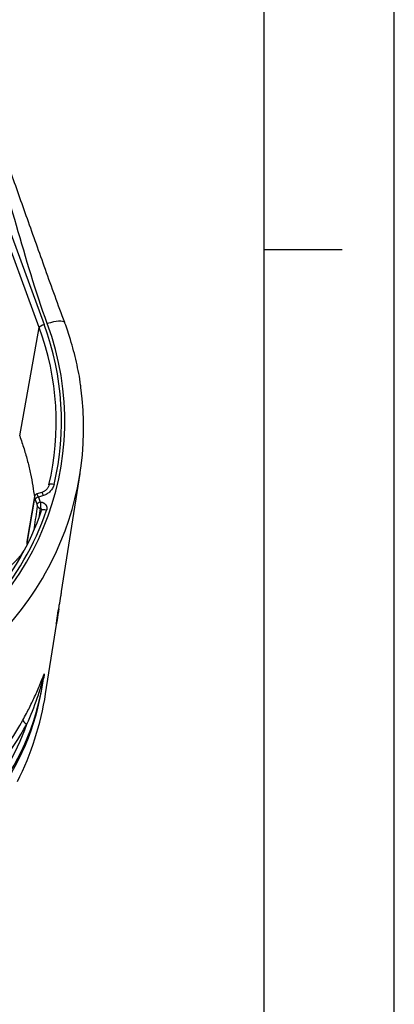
# Model space of a CAD drawing. Extents: x 2651 to 7771, y -1163 to 1075.
# Tile 30 of 256: x 3762 to 3791, y -539 to -464. Entities that reach past the tile are written whole.
import ezdxf

# ---------------------------------------------------------------- set-up
doc = ezdxf.new("R2010")
doc.units = 0
doc.header["$LTSCALE"] = 10
doc.layers.get('0').update_dxf_attribs({"linetype": 'CONTINUOUS'})
for name, color, linetype in [('1', 7, 'CONTINUOUS'), ('BOX', 4, 'CONTINUOUS'), ('DIM', 3, 'CONTINUOUS')]:
    doc.layers.add(name, color=color, linetype=linetype)

# ---------------------------------------------------------------- blocks, each defined once
blk = doc.blocks.new('dg')
at = {"color": 4}
blk.add_line((1136, 682), (1130, 682), dxfattribs=at)
at = {"layer": 'BOX', "color": 3}
for points in [[(0, 0), (1140, 0), (1140, 820), (0, 820)], [(10, 10), (1130, 10), (1130, 810), (10, 810)]]:
    blk.add_lwpolyline(points, close=True, dxfattribs=at)

msp = doc.modelspace()

# ---------------------------------------------------------------- linework, layer by layer
at = {"layer": '1', "color": 253, "linetype": 'Continuous'}
for p, q in [((3763.397, -487.349), (3757.944, -472.504)), ((3758.322, -472.27), (3763.775, -487.114)), ((3761.895, -495.675), (3763.397, -487.349)), ((3763.039, -500.459), (3762.454, -503.915)), ((3763.226, -500.91), (3763.087, -500.533)), ((3763.718, -500.257), (3763.34, -500.376)), ((3763.34, -500.376), (3763.478, -500.753)), ((3762.454, -503.915), (3762.486, -504.003)), ((3764.854, -509.175), (3764.872, -509.169)), ((3763.788, -513.959), (3763.737, -514.285))]:
    msp.add_line(p, q, dxfattribs=at)
at = {"layer": '1', "color": 7, "linetype": 'Continuous'}
for p, q in [((3765.115, -507.637), (3766.533, -498.563)), ((3763.584, -500.015), (3763.206, -500.135)), ((3763.585, -500.015), (3763.584, -500.015)), ((3763.028, -500.341), (3762.443, -503.797)), ((3764.714, -510.073), (3764.864, -509.11)), ((3763.887, -515.498), (3764.822, -509.514)), ((3763.653, -514.828), (3763.704, -514.502)), ((3763.774, -514.016), (3763.772, -514.024))]:
    msp.add_line(p, q, dxfattribs=at)
at = {"layer": '1', "color": 253, "linetype": 'Continuous'}
for centre, major_axis, ratio, start_param, end_param in [((3741.513, -494.154), (-23.59, 3.686), 0.94591, 2.207966, 3.625384), ((3763.756, -487.236), (-0.358, -0.131), 0.287197, 4.554188, 6.116258), ((3741.513, -494.154), (23.336, -3.646), 0.94591, 6.210332, 6.766977), ((3763.941, -487.526), (1.431, 0.526), 0.287197, 6.378645, 7.695781), ((3764.517, -499.519), (-0.371, 0.088), 0.323569, 4.737349, 6.109359), ((3763.32, -500.498), (-0.115, 0.363), 0.150905, 5.007164, 6.283672), ((3763.698, -500.379), (-0.115, 0.363), 0.150905, 5.007164, 6.253713), ((3763.279, -500.384), (0.25, -0.042), 0.94838, 3.140693, 3.637507), ((3763.081, -500.574), (0.038, -0.121), 0.150905, 1.865571, 3.427641), ((3763.327, -500.458), (-0.238, -0.088), 0.287197, 4.554188, 6.124985), ((3763.465, -500.834), (-0.238, -0.088), 0.287197, 4.554188, 6.124985), ((3741.513, -494.154), (23.337, -3.646), 0.94591, 5.371294, 6.117549), ((3763.504, -500.998), (-0.251, 0.036), 0.943396, 0.472358, 1.591355), ((3763.943, -501.512), (-0.36, 0.123), 0.319989, 4.768879, 6.335312), ((3741.437, -494.642), (25.096, -3.921), 0.94591, 5.349559, 5.985647), ((3764.15, -514.075), (-0.376, 0.059), 0.94591, 6.120458, 6.283183), ((3762.472, -517.695), (0.333, -0.185), 0.306318, 3.25411, 4.824906), ((3739.643, -506.122), (25.472, -3.98), 0.94591, 5.349559, 5.947466), ((3742.392, -511.047), (-20.955, 3.274), 0.94591, 2.207966, 2.961556)]:
    msp.add_ellipse(centre, major_axis=major_axis, ratio=ratio, start_param=start_param, end_param=end_param, dxfattribs=at)
at = {"layer": '1', "color": 7, "linetype": 'Continuous'}
for centre, major_axis, ratio, start_param, end_param in [((3741.494, -494.275), (-22.959, 3.587), 0.94591, 3.06874, 3.625384), ((3763.941, -487.526), (1.431, 0.526), 0.287197, 6.282924, 6.378645), ((3741.437, -494.642), (25.096, -3.921), 0.94591, 5.985647, 6.558705), ((3764.517, -499.519), (-0.371, 0.088), 0.323569, 6.10936, 6.299419), ((3741.494, -494.275), (-22.961, 3.587), 0.94591, 2.240446, 2.975957), ((3762.693, -503.839), (0.25, -0.042), 0.94838, 3.141578, 3.637507), ((3742.373, -511.169), (21.331, -3.333), 0.94591, 5.349559, 6.306806), ((3742.322, -511.495), (-21.331, 3.333), 0.94591, 2.207966, 3.141581), ((3738.791, -511.577), (-25.096, 3.921), 0.94591, 2.845826, 3.141579), ((3739.663, -506), (-25.096, 3.921), 0.94591, 2.207966, 2.805874)]:
    msp.add_ellipse(centre, major_axis=major_axis, ratio=ratio, start_param=start_param, end_param=end_param, dxfattribs=at)
at = {"layer": '1', "color": 253, "linetype": 'Continuous'}
for points in [[(3764.018, -487.037), (3762.2, -482.089), (3761.1, -476.914), (3759.282, -471.966)], [(3762.454, -503.915), (3762.449, -503.938), (3762.444, -503.961), (3762.438, -503.985)]]:
    msp.add_open_spline(points, degree=3, dxfattribs=at)
at = {"layer": '1', "color": 7, "linetype": 'Continuous'}
for points, knots in [([(3765.351, -486.964), (3764.855, -485.605), (3763.895, -482.955), (3762.511, -479.052), (3761.209, -475.39), (3760.36, -473.054), (3759.949, -471.929)], [0, 0, 0, 0, 0.273322, 0.531265, 0.773546, 1, 1, 1, 1]), ([(3766.59, -491.913), (3766.585, -491.86), (3766.518, -491.216), (3766.266, -489.995), (3765.86, -488.409), (3765.526, -487.42), (3765.372, -487)], [0, 0, 0, 0, 0.031833, 0.38424, 0.73672, 1, 1, 1, 1]), ([(3764.157, -499.412), (3764.14, -499.482), (3764.091, -499.613), (3763.965, -499.79), (3763.793, -499.929), (3763.658, -499.991), (3763.585, -500.015)], [0, 0, 0, 0, 0.248844, 0.498222, 0.748475, 1, 1, 1, 1]), ([(3763.206, -500.138), (3763.183, -500.144), (3763.137, -500.163), (3763.082, -500.214), (3763.044, -500.277), (3763.032, -500.319), (3763.028, -500.341)], [0, 0, 0, 0, 0.243158, 0.526779, 0.764049, 1, 1, 1, 1]), ([(3763.478, -500.753), (3763.479, -500.759), (3763.479, -500.765), (3763.481, -500.777), (3763.483, -500.795), (3763.486, -500.825), (3763.487, -500.85), (3763.489, -500.868), (3763.489, -500.874), (3763.49, -500.887), (3763.49, -500.893), (3763.491, -500.924), (3763.492, -500.949), (3763.492, -500.984), (3763.492, -500.996), (3763.492, -501.014), (3763.492, -501.02), (3763.492, -501.031), (3763.492, -501.037), (3763.491, -501.054), (3763.491, -501.065), (3763.49, -501.081), (3763.49, -501.086), (3763.489, -501.096), (3763.489, -501.101), (3763.487, -501.126), (3763.486, -501.144), (3763.484, -501.165), (3763.483, -501.169), (3763.483, -501.177), (3763.481, -501.188), (3763.479, -501.205), (3763.478, -501.217), (3763.477, -501.227), (3763.476, -501.232), (3763.475, -501.236)], [0, 0, 0, 0, 0.03125, 0.03125, 0.0625, 0.125, 0.1875, 0.1875, 0.21875, 0.21875, 0.25, 0.25, 0.375, 0.375, 0.4375, 0.4375, 0.46875, 0.46875, 0.5, 0.5, 0.5625, 0.5625, 0.59375, 0.59375, 0.625, 0.625, 0.75, 0.75, 0.78125, 0.78125, 0.8125, 0.875, 0.9375, 0.9375, 1, 1, 1, 1]), ([(3763.581, -501.395), (3763.584, -501.386), (3763.586, -501.377), (3763.587, -501.364), (3763.588, -501.359), (3763.587, -501.351), (3763.587, -501.346), (3763.585, -501.333), (3763.583, -501.324), (3763.58, -501.315), (3763.576, -501.306), (3763.573, -501.301), (3763.568, -501.292), (3763.562, -501.284), (3763.559, -501.28), (3763.552, -501.273), (3763.545, -501.266), (3763.536, -501.259), (3763.528, -501.254), (3763.524, -501.252), (3763.52, -501.249), (3763.513, -501.246), (3763.503, -501.242), (3763.494, -501.239), (3763.489, -501.238), (3763.475, -501.236)], [0, 0, 0, 0, 0.125, 0.125, 0.1875, 0.1875, 0.25, 0.25, 0.375, 0.375, 0.40625, 0.4375, 0.5, 0.5625, 0.5625, 0.59375, 0.625, 0.75, 0.75, 0.78125, 0.78125, 0.8125, 0.875, 0.9375, 1, 1, 1, 1]), ([(3764.864, -509.11), (3764.893, -508.93), (3764.973, -508.499), (3765.077, -507.877), (3765.096, -507.76), (3765.114, -507.641)], [0, 0, 0, 0, 0.817327, 0.817327, 1, 1, 1, 1]), ([(3764.872, -509.169), (3764.827, -509.496), (3764.78, -509.776), (3764.713, -510.13), (3764.696, -510.187), (3764.714, -510.073)], [0, 0, 0, 0, 0.5, 0.5, 1, 1, 1, 1]), ([(3763.739, -514.151), (3763.74, -514.146), (3763.741, -514.142), (3763.749, -514.112), (3763.757, -514.081), (3763.769, -514.033), (3763.774, -514.016), (3763.772, -514.024)], [0, 0, 0, 0, 0.013078, 0.013078, 0.506539, 0.506539, 1, 1, 1, 1])]:
    msp.add_open_spline(points, degree=3, knots=knots, dxfattribs=at)
at = {"layer": '1', "color": 253, "linetype": 'Continuous'}
for points, knots in [([(3761.895, -495.675), (3762.009, -496.005), (3762.235, -496.654), (3762.508, -497.629), (3762.731, -498.581), (3762.902, -499.497), (3762.987, -500.096), (3763.023, -500.385)], [0, 0, 0, 0, 0.215061, 0.423293, 0.624696, 0.819271, 1, 1, 1, 1]), ([(3764.536, -499.397), (3764.512, -499.496), (3764.476, -499.591), (3764.379, -499.77), (3764.317, -499.855), (3764.175, -500.004), (3764.093, -500.07), (3763.915, -500.18), (3763.82, -500.224), (3763.718, -500.257)], [0, 0, 0, 0, 0.25, 0.25, 0.5, 0.5, 0.75, 0.75, 1, 1, 1, 1]), ([(3763.265, -501.075), (3763.265, -501.07), (3763.265, -501.066), (3763.265, -501.061), (3763.264, -501.057), (3763.264, -501.052), (3763.263, -501.047), (3763.263, -501.043), (3763.262, -501.038), (3763.261, -501.034), (3763.259, -501.025), (3763.259, -501.021), (3763.257, -501.014), (3763.256, -501.01), (3763.254, -501.003), (3763.253, -500.998), (3763.251, -500.991), (3763.25, -500.986), (3763.247, -500.975), (3763.245, -500.966), (3763.239, -500.95), (3763.234, -500.934), (3763.229, -500.918), (3763.226, -500.91)], [0, 0, 0, 0, 0.0625, 0.0625, 0.125, 0.1875, 0.1875, 0.25, 0.25, 0.375, 0.375, 0.4375, 0.4375, 0.5, 0.5, 0.5625, 0.5625, 0.625, 0.625, 0.75, 0.75, 0.875, 1, 1, 1, 1]), ([(3763.478, -500.753), (3763.498, -500.753), (3763.518, -500.754), (3763.547, -500.758), (3763.557, -500.76), (3763.572, -500.762), (3763.577, -500.763), (3763.587, -500.765), (3763.611, -500.771), (3763.654, -500.784), (3763.691, -500.799), (3763.717, -500.813), (3763.726, -500.817), (3763.739, -500.825), (3763.744, -500.827), (3763.752, -500.832), (3763.773, -500.846), (3763.809, -500.872), (3763.838, -500.898), (3763.855, -500.916), (3763.858, -500.919), (3763.865, -500.927), (3763.874, -500.938), (3763.896, -500.964), (3763.923, -501.004), (3763.94, -501.039), (3763.952, -501.065), (3763.955, -501.074), (3763.962, -501.092), (3763.971, -501.119), (3763.982, -501.165), (3763.986, -501.203), (3763.987, -501.227), (3763.987, -501.232), (3763.987, -501.241), (3763.987, -501.256), (3763.985, -501.289), (3763.979, -501.335), (3763.969, -501.372), (3763.963, -501.39)], [0, 0, 0, 0, 0.0625, 0.0625, 0.09375, 0.09375, 0.109375, 0.109375, 0.125, 0.1875, 0.25, 0.25, 0.28125, 0.28125, 0.296875, 0.296875, 0.3125, 0.375, 0.4375, 0.4375, 0.453125, 0.453125, 0.46875, 0.5, 0.5625, 0.625, 0.625, 0.65625, 0.65625, 0.6875, 0.75, 0.8125, 0.8125, 0.828125, 0.828125, 0.84375, 0.875, 0.9375, 1, 1, 1, 1]), ([(3763.014, -502.83), (3763.02, -502.79), (3763.025, -502.75), (3763.109, -502.163), (3763.187, -501.618), (3763.265, -501.074)], [0, 0, 0, 0, 0.068196, 0.068196, 1, 1, 1, 1]), ([(3762.135, -517.522), (3762.229, -517.351), (3762.404, -517.033), (3762.651, -516.551), (3762.879, -516.085), (3763.106, -515.595), (3763.312, -515.124), (3763.479, -514.718), (3763.601, -514.413), (3763.684, -514.199), (3763.741, -514.053), (3763.779, -513.957), (3763.784, -513.958), (3763.788, -513.959)], [0, 0, 0, 0, 0.135153, 0.250284, 0.377924, 0.500576, 0.634888, 0.750846, 0.82764, 0.889623, 0.937534, 0.972999, 1, 1, 1, 1]), ([(3762.453, -517.817), (3762.755, -517.156), (3763.02, -516.485), (3763.359, -515.488), (3763.463, -515.156), (3763.602, -514.671), (3763.645, -514.511), (3763.705, -514.285), (3763.723, -514.212), (3763.74, -514.147)], [0, 0, 0, 0, 0.533805, 0.533805, 0.800707, 0.800707, 0.934159, 0.934159, 1, 1, 1, 1])]:
    msp.add_open_spline(points, degree=3, knots=knots, dxfattribs=at)
at = {"layer": '1', "color": 7, "linetype": 'Continuous'}
for points, degree in [([(3763.475, -501.236), (3763.435, -501.479), (3763.396, -501.722), (3763.356, -501.965)], 3), ([(3763.584, -501.33), (3763.594, -501.351), (3763.593, -501.372)], 2)]:
    msp.add_open_spline(points, degree=degree, dxfattribs=at)
for points, weights in [([(3749.714, -511.522), (3755.704, -509.627), (3760.684, -506.869), (3762.236, -504.483)], [1, 0.831092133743, 0.808294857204, 0.931608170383]), ([(3764.9, -508.961), (3764.891, -509.03), (3764.882, -509.099), (3764.872, -509.169)], [0.998983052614, 0.99931546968, 0.999654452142, 1])]:
    msp.add_rational_spline(points, weights, degree=3, dxfattribs=at)

# ---------------------------------------------------------------- block references
at = {"layer": 'DIM'}
msp.add_blockref('dg', (2650.684, -1163.358), dxfattribs=at)

doc.saveas('drawing.dxf')
